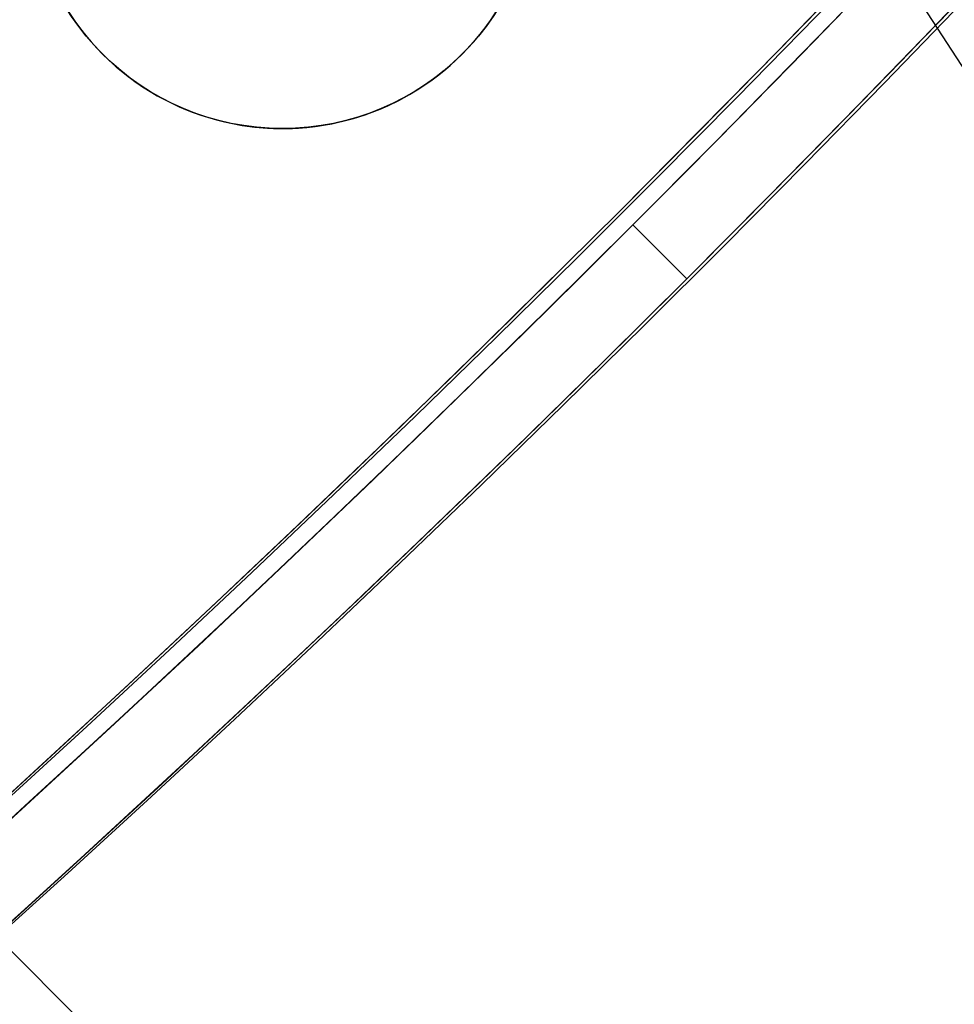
# Model space of a CAD drawing. Header units: millimetres. Extents: x -83 to 676, y -83 to 676.
# Tile 170 of 256: x 496 to 510, y 75 to 91. Entities that reach past the tile are written whole.
import ezdxf

# ---------------------------------------------------------------- set-up
doc = ezdxf.new("R2010")
doc.units = ezdxf.units.MM
doc.header["$MEASUREMENT"] = 0
doc.layers.add('IGES level 0', color=7, linetype='Continuous', true_color=0xff7878)

msp = doc.modelspace()

# ---------------------------------------------------------------- linework, layer by layer
at = {"layer": 'IGES level 0', "color": 140, "true_color": 0x00ccff}
for p, q in [((549.3574054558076, 30.34102806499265, 48.0000000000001), (500.0800217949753, 106.2215446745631, 48.0000000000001)), ((549.3574054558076, 30.34102806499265, 47.0000000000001), (500.0800217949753, 106.2215446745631, 47.0000000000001)), ((482.8226368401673, 88.96415971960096, 48.0000000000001), (545.4015869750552, 26.38520958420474, 48.0000000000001)), ((482.8226368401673, 88.96415971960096, 47.0000000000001), (545.4015869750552, 26.38520958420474, 47.0000000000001))]:
    msp.add_line(p, q, dxfattribs=at)
at = {"layer": 'IGES level 0', "color": 254, "true_color": 0xcad1ee}
for p, q in [((498.7579234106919, 89.34309710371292), (498.7579234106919, 89.34309710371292, -1.19999999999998)), ((545.4015869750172, 26.38520958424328, 48.0000000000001), (482.8226368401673, 88.96415971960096, 48.0000000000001)), ((482.8226368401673, 88.96415971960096, 47.0000000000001), (545.4015869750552, 26.38520958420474, 47.0000000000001))]:
    msp.add_line(p, q, dxfattribs=at)
at = {"layer": 'IGES level 0'}
for p, q in [((506.1571606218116, 86.84283937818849, 47), (505.3086324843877, 87.69136751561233, 47)), ((506.1571606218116, 86.84283937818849), (505.3086324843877, 87.69136751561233)), ((505.3086324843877, 87.6913675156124, 47), (505.3086324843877, 87.6913675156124)), ((506.1571606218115, 86.84283937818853, 47), (506.1571606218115, 86.84283937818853))]:
    msp.add_line(p, q, dxfattribs=at)
at = {"layer": 'IGES level 0', "color": 153, "true_color": 0x5393cf}
for centre, radius in [((296.5, 296.5), 296.5), ((296.5, 296.5, -1.19999999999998), 296.5000000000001), ((296.4999999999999, 296.4999999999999), 241), ((296.5, 296.4999999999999, -1.19999999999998), 241.0000000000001), ((499.7931995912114, 93.20680040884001), 3.999999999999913), ((499.7931995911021, 93.20680040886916, -1.19999999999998), 4.000000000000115)]:
    msp.add_circle(centre, radius, dxfattribs=at)
at = {"layer": 'IGES level 0'}
for centre, radius in [((296.5, 296.5, 47), 296.5000000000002), ((296.5, 296.5), 296.5000000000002), ((296.5, 296.5, 47), 295.3000000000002), ((296.5, 296.5000000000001), 295.3000000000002)]:
    msp.add_circle(centre, radius, dxfattribs=at)
at = {"layer": 'IGES level 0', "color": 124, "true_color": 0x1aa180}
for centre, radius in [((296.5, 296.5, 47.0000000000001), 294.9999999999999), ((296.5, 296.5000000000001, 45.8000000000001), 294.9999999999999), ((296.5, 296.5, 47.0000000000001), 242.4999999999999), ((296.5, 296.5, 45.8000000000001), 242.4999999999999)]:
    msp.add_circle(centre, radius, dxfattribs=at)
at = {"layer": 'IGES level 0', "color": 31, "true_color": 0xffba87}
for centre, radius in [((296.5, 296.5000000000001), 242.2000000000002), ((296.5, 296.5000000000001, 47), 242.2000000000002), ((296.5, 296.5), 241.0000000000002), ((296.4999999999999, 296.4999999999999, 47), 241.0000000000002)]:
    msp.add_circle(centre, radius, dxfattribs=at)
at = {"layer": 'IGES level 0'}
for centre, radius, start, end in [((296.5, 296.5), 296.5000000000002, 45, 225), ((296.5, 296.5000000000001, 47), 296.5000000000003, 45.0000000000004, 225), ((296.5, 296.5, 23.5), 296.5000000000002, 45, 225), ((296.5, 296.5, 47), 295.3000000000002, 45.00000000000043, 225), ((296.5000000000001, 296.5), 295.3000000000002, 45.00000000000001, 225), ((296.5, 296.5, 23.5), 295.3000000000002, 45, 225), ((296.5, 296.5), 296.5000000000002, 225, 45), ((296.5, 296.5, 47), 296.5000000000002, 224.9999999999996, 45), ((296.5, 296.5, 23.5), 296.5000000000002, 225, 45), ((296.5, 296.5000000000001, 47), 295.3000000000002, 224.9999999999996, 44.99999999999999), ((296.5, 296.5000000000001), 295.3000000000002, 225, 44.99999999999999), ((296.5, 296.5, 23.5), 295.3000000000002, 225, 45.00000000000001)]:
    msp.add_arc(centre, radius, start, end, dxfattribs=at)
at = {"layer": 'IGES level 0', "color": 153, "true_color": 0x5393cf}
for centre, radius, start in [((296.5, 296.5, -1.19999999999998), 296.5, 164.9999999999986), ((296.5000000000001, 296.5000000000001), 296.5000000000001, 164.9999999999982), ((296.5000000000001, 296.5, -0.59999999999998), 296.5000000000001, 164.9999999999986), ((296.5, 296.4999999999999, -1.19999999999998), 241.0000000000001, 164.9999999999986), ((296.4999999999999, 296.5), 241.0000000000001, 164.9999999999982), ((296.5, 296.5, -0.59999999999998), 241, 164.9999999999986)]:
    msp.add_arc(centre, radius, start, 344.9999999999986, dxfattribs=at)
at = {"layer": 'IGES level 0', "color": 124, "true_color": 0x1aa180}
for centre, radius, start in [((296.5, 296.5, 45.8000000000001), 294.9999999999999, 164.9999999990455), ((296.4999999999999, 296.5, 47.0000000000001), 294.9999999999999, 164.9999999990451), ((296.5000000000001, 296.5, 46.4000000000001), 294.9999999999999, 164.9999999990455), ((296.5, 296.5, 45.8000000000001), 242.4999999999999, 164.9999999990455), ((296.5, 296.5000000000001, 47.00000000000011), 242.4999999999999, 164.9999999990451), ((296.4999999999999, 296.5, 46.4000000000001), 242.5, 164.9999999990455)]:
    msp.add_arc(centre, radius, start, 344.9999999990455, dxfattribs=at)
at = {"layer": 'IGES level 0', "color": 6, "true_color": 0xff00ff, "extrusion": (-0.7071067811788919, 0.707106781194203, -7.214201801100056e-15)}
msp.add_arc((-419.3143212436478, -43.50000000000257, -368.4999999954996), 89.99999999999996, 179.9999999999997, 0, dxfattribs=at)
at = {"layer": 'IGES level 0', "color": 6, "true_color": 0xff00ff, "extrusion": (-0.707106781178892, 0.707106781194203, 7.298414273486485e-15)}
msp.add_arc((-419.314321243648, 31.50000000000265, -368.4999999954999), 89.99999999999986, 4.365134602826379e-13, 179.9999999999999, dxfattribs=at)
at = {"layer": 'IGES level 0', "color": 6, "true_color": 0xff00ff, "extrusion": (-0.7071067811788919, 0.707106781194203, -3.368498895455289e-16)}
for centre, radius, start in [((-419.3143212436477, 31.49999999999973, -368.4999999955), 89.99999999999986, 1.243950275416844e-13), ((-419.3143212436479, 31.49999999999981, -369.0999999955), 90.00000000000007, 7.237528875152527e-14), ((-419.3143212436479, 31.49999999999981, -369.0999999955), 90.00000000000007, 7.237528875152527e-14)]:
    msp.add_arc(centre, radius, start, 179.9999999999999, dxfattribs=at)
at = {"layer": 'IGES level 0', "color": 6, "true_color": 0xff00ff, "extrusion": (-0.7071067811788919, 0.707106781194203, 3.368498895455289e-16)}
for centre, radius, end in [((-419.3143212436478, -43.49999999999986, -368.4999999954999), 90.00000000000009, 0), ((-419.3143212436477, -43.49999999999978, -369.0999999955), 90.00000000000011, 359.9999999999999), ((-419.3143212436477, -43.49999999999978, -369.0999999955), 90.00000000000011, 359.9999999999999)]:
    msp.add_arc(centre, radius, 180, end, dxfattribs=at)
at = {"layer": 'IGES level 0', "color": 6, "true_color": 0xff00ff, "extrusion": (-0.7071067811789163, 0.7071067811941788, 0)}
for centre, start, end in [((-419.3143212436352, -43.49999999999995, -368.7999999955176), 180, 0), ((-419.3143212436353, 31.50000000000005, -368.7999999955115), 0, 180)]:
    msp.add_arc(centre, 90.00000000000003, start, end, dxfattribs=at)
at = {"layer": 'IGES level 0', "color": 254, "true_color": 0xcad1ee}
for centre, radius, start, end in [((499.7931995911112, 93.20680040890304), 4.000000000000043, 164.9999999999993, 344.999999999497), ((499.7931995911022, 93.20680040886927, -1.19999999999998), 4.000000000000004, 164.9999999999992, 344.9999999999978), ((499.7931995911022, 93.20680040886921, -0.5999999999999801), 4.00000000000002, 164.9999999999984, 344.9999999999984)]:
    msp.add_arc(centre, radius, start, end, dxfattribs=at)

doc.saveas('drawing.dxf')
